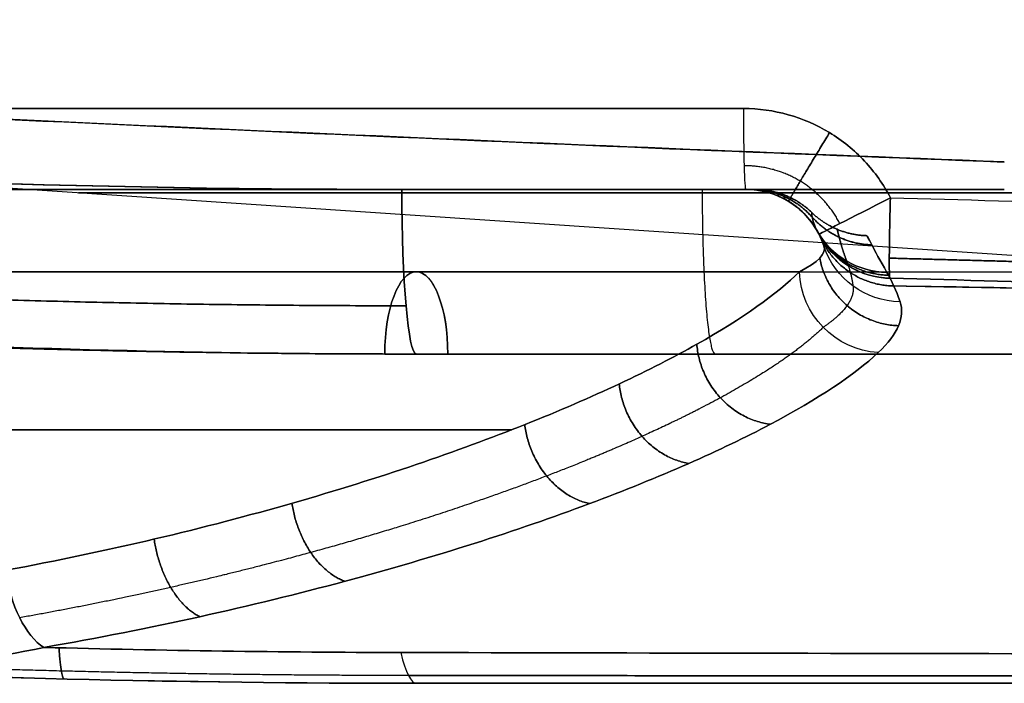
# Model space of a CAD drawing. Header units: millimetres. Extents: x -66 to 114, y 79 to 395.
# Tile 5 of 239: x -20 to -14, y 79 to 83. Entities that reach past the tile are written whole.
import ezdxf

# ---------------------------------------------------------------- set-up
doc = ezdxf.new("R2010")
doc.units = ezdxf.units.MM
doc.layers.add('Layer 01', color=18, linetype='Continuous', true_color=0x000000)

# ---------------------------------------------------------------- blocks, each defined once
blk = doc.blocks.new('Block 01')
at = {"layer": 'Layer 01'}
for p, q in [((-6.5353, 81.076), (-35.2979, 83.0041)), ((-27.4515, 81.9733, 27.8079), (-15.5728, 81.9733, 27.8079)), ((-27.4515, 81.9733, -27.9079), (-15.5728, 81.9733, -27.9079)), ((-17.55, 81.4733, 7.1987), (-11.5381, 81.4733, 4.7085)), ((-17.55, 81.4733, -7.2987), (-11.5022, 81.4733, -4.7937)), ((-17.55, 80.9733, -0.05), (-6.5497, 80.9733, -0.05)), ((-17.55, 80.9733, -11.2726), (-4.6668, 80.9733, -11.2726)), ((-17.55, 80.9733, 11.1726), (-4.6668, 80.9733, 11.1726)), ((-17.55, 78.9733, -0.05), (17.45, 78.9733, -0.05))]:
    blk.add_line(p, q, dxfattribs=at)
for centre, radius, start, end in [((-17.55, 164.8483, -0.05), 83.875, 258.102245, 270), ((-15.55, 81.4733, 29.9512), 0.5, 29.54588, 90), ((-15.55, 81.4733, 28.4663), 0.5, 18.2067, 90), ((-15.55, 81.4733, -28.5663), 0.5, 18.2067, 90), ((-15.55, 81.4733, -30.0512), 0.5, 29.54588, 90), ((-15.55, 81.4733, -38.7492), 0.5, 29.54588, 90), ((-15.55, 81.4733, 29.2087), 0.5, 24.16247, 90), ((-15.55, 81.4733, -29.3087), 0.5, 24.16248, 90), ((-15.55, 81.4733, 38.8134), 0.5, 28.40573, 90), ((-15.55, 81.4733, -38.9134), 0.5, 28.40573, 90), ((-17.55, 164.8483, -0.05), 85.875, 255.372911, 270), ((-17.55, 164.8483, -12.0582), 83.875, 263.025107, 270), ((-17.55, 164.8483, 11.9582), 83.875, 263.025107, 270)]:
    blk.add_arc(centre, radius, start, end, dxfattribs=at)
at = {"layer": 'Layer 01', "extrusion": (-6.46802e-15, -1, 1.08469e-13)}
blk.add_arc((-12.05, -84.8, -82.4646), 124.3135, 91.619871, 95.205124, dxfattribs=at)
at = {"layer": 'Layer 01', "extrusion": (2.65319e-13, -1, 4.48012e-12)}
blk.add_arc((-12.05, 84.7, -82.4646), 124.3135, 264.794876, 268.380129, dxfattribs=at)
at = {"layer": 'Layer 01', "extrusion": (0.9996, -5.29661e-17, 0.028268)}
blk.add_arc((82.4733, 39.3881, -14.4423), 0.5, 91, 180, dxfattribs=at)
at = {"layer": 'Layer 01', "extrusion": (-0.9996, 7.06215e-18, 0.028268)}
blk.add_arc((-82.4733, -39.488, 14.4395), 0.5, 271, 360, dxfattribs=at)
at = {"layer": 'Layer 01', "extrusion": (-6.17273e-19, -1, 5.48109e-19)}
blk.add_arc((-25.05, 28.4663, -81.9733), 9.5, 276.79297, 0, dxfattribs=at)
at = {"layer": 'Layer 01', "extrusion": (-1.27233e-15, -1, 1.88314e-15)}
blk.add_arc((-25.05, -28.5663, -81.9733), 9.5, 360, 83.20703, dxfattribs=at)
at = {"layer": 'Layer 01', "extrusion": (2.38874e-15, 1, -7.08795e-14)}
blk.add_arc((12.05, -84.8, 81.9733), 123.8135, 84.794876, 88.380129, dxfattribs=at)
at = {"layer": 'Layer 01', "extrusion": (-5.92466e-15, 1, -6.85373e-14)}
blk.add_arc((12.05, 84.7, 81.9733), 123.8135, 271.619871, 275.205124, dxfattribs=at)
at = {"layer": 'Layer 01', "extrusion": (0, 1, 0)}
for centre, radius, start, end in [((12.05, 84.7, 81.9733), 123.8135, 271.619871, 275.205124), ((0, 0, 81.9519), 19.6003, 270, 90), ((25.05, 28.4663, 80.5138), 10, 216.09521, 263.20703), ((25.05, -28.5663, 80.5138), 10, 96.79297, 143.90466)]:
    blk.add_arc(centre, radius, start, end, dxfattribs=at)
at = {"layer": 'Layer 01', "extrusion": (0.996101, 0, -0.088224)}
blk.add_arc((81.9733, -17.7614, -16.0456), 1, 180, 270, dxfattribs=at)
at = {"layer": 'Layer 01', "extrusion": (6.91937e-14, -1, 8.72548e-13)}
blk.add_arc((-0.05, 181.3091, -81.9733), 199.3591, 264.938565, 265.993218, dxfattribs=at)
at = {"layer": 'Layer 01', "extrusion": (0.996101, 3.60822e-16, 0.088224)}
blk.add_arc((81.9733, 17.6618, -16.0544), 1, 90, 180, dxfattribs=at)
at = {"layer": 'Layer 01', "extrusion": (6.43451e-14, -1, -8.11406e-13)}
blk.add_arc((-0.05, -181.4091, -81.9733), 199.3591, 94.006782, 95.061435, dxfattribs=at)
at = {"layer": 'Layer 01', "extrusion": (-1.73042e-16, -2.96993e-16, -1)}
blk.add_arc((15.55, 81.4733, -38.6492), 0.5, 90, 150.45412, dxfattribs=at)
at = {"layer": 'Layer 01', "extrusion": (0.457777, -0.889048, -0.005866)}
blk.add_arc((24.4723, 38.5093, -79.7807), 0.5, 91.53206, 180, dxfattribs=at)
at = {"layer": 'Layer 01', "extrusion": (0.457777, -0.889048, 0.005866)}
blk.add_arc((24.4723, -38.6093, -79.7813), 0.5, 180, 268.46794, dxfattribs=at)
at = {"layer": 'Layer 01', "extrusion": (-0.999392, 0.028127, -0.02059)}
blk.add_arc((-81.4862, 39.3175, 16.154), 0.5, 353.70464, 88.9664, dxfattribs=at)
at = {"layer": 'Layer 01', "extrusion": (-0.999392, 0.028127, 0.02059)}
blk.add_arc((-81.4862, -39.4175, 16.1519), 0.5, 271.0336, 6.29536, dxfattribs=at)
at = {"layer": 'Layer 01', "extrusion": (0.058561, -0.103313, -0.992923)}
blk.add_arc((27.6483, -74.4339, -39.0671), 0.5, 120.84926, 180, dxfattribs=at)
at = {"layer": 'Layer 01', "extrusion": (-0.058561, 0.103313, -0.992923)}
for centre, end in [((-27.6483, 82.5806, -29.0478), 360), ((-27.6483, 74.4221, 39.1664), 0)]:
    blk.add_arc(centre, 0.5, 300.84926, end, dxfattribs=at)
at = {"layer": 'Layer 01', "extrusion": (-0.058561, 0.103313, 0.992923)}
blk.add_arc((-27.6483, -82.5925, -29.1471), 0.5, 0, 59.15074, dxfattribs=at)
at = {"layer": 'Layer 01', "extrusion": (-0.057128, 0.110948, -0.992183)}
blk.add_arc((-24.4723, 83.7956, -28.7443), 0.5, 298.53707, 360, dxfattribs=at)
at = {"layer": 'Layer 01', "extrusion": (-0.057128, 0.110948, 0.992183)}
blk.add_arc((-24.4723, -83.808, -28.8435), 0.5, 360, 61.46293, dxfattribs=at)
at = {"layer": 'Layer 01', "extrusion": (0.045333, -0.137826, -0.989419)}
blk.add_arc((11.6845, -77.2524, -40.0991), 0.5, 109.49455, 180, dxfattribs=at)
at = {"layer": 'Layer 01', "extrusion": (-0.045333, 0.137826, -0.989419)}
blk.add_arc((-11.6845, 77.2379, 40.198), 0.5, 289.49455, 360, dxfattribs=at)
at = {"layer": 'Layer 01', "extrusion": (0.021086, 0.017452, -0.999625)}
blk.add_arc((72.4644, 41.9973, -37.8412), 0.5, 221.21517, 269.79561, dxfattribs=at)
at = {"layer": 'Layer 01', "extrusion": (-0.021086, -0.017452, -0.999625)}
blk.add_arc((-72.4644, -42, 37.9412), 0.5, 41.21517, 89.79561, dxfattribs=at)
at = {"layer": 'Layer 01', "extrusion": (-5.25522e-17, -1, 5.62786e-17)}
blk.add_arc((-25.05, 28.4663, -81.4733), 10, 276.79297, 349.28494, dxfattribs=at)
at = {"layer": 'Layer 01', "extrusion": (-2.86512e-15, -1, -1.30746e-15)}
blk.add_arc((-25.05, -28.5663, -81.4733), 10, 10.71506, 83.20703, dxfattribs=at)
at = {"layer": 'Layer 01', "extrusion": (-0.92388, -8.62754e-17, 0.382683)}
blk.add_arc((-80.9733, -0.0653, 18.9689), 0.5, 90, 269.97499, dxfattribs=at)
at = {"layer": 'Layer 01', "extrusion": (-0.92388, -4.33356e-16, -0.382683)}
blk.add_arc((-80.9733, -0.0271, 19.0072), 0.5, 90, 270, dxfattribs=at)
at = {"layer": 'Layer 01', "extrusion": (-0.183061, -0.174846, -0.967428)}
blk.add_arc((-69.0932, -37.4212, -37.1987), 0.5, 46.13951, 132.73833, dxfattribs=at)
at = {"layer": 'Layer 01', "extrusion": (0.183061, 0.174846, -0.967428)}
blk.add_arc((69.0932, 37.3959, 37.2954), 0.5, 226.13951, 312.73833, dxfattribs=at)
at = {"layer": 'Layer 01', "extrusion": (-6.46563e-14, 1, -8.1533e-13)}
blk.add_arc((0.05, 181.3091, 80.9733), 198.3591, 274.006782, 275.061435, dxfattribs=at)
at = {"layer": 'Layer 01', "extrusion": (-6.87372e-14, 1, 8.66792e-13)}
blk.add_arc((0.05, -181.4091, 80.9733), 198.3591, 84.938565, 85.993218, dxfattribs=at)
at = {"layer": 'Layer 01', "extrusion": (-0.855636, -0.151506, -0.494907)}
blk.add_arc((-81.8905, 19.6094, -4.7234), 0.5, 23.64117, 95.00818, dxfattribs=at)
at = {"layer": 'Layer 01', "extrusion": (-0.855636, -0.151506, 0.494907)}
blk.add_arc((-81.8905, -19.6963, -4.7729), 0.5, 264.99182, 336.35883, dxfattribs=at)
at = {"layer": 'Layer 01', "extrusion": (0.995913, -3.22789e-14, 0.090323)}
blk.add_arc((81.9733, 20.1474, -15.7948), 3, 159.66216, 180, dxfattribs=at)
at = {"layer": 'Layer 01', "extrusion": (-0.995913, 3.61375e-14, 0.090323)}
blk.add_arc((-81.9733, -20.247, 15.7858), 3, 339.66216, 0, dxfattribs=at)
at = {"layer": 'Layer 01'}
for points, degree in [([(-30.2014, 82.9215, -15.7567), (-26.0537, 82.2918, -16.3913), (-21.8664, 81.9733, -16.8982), (-17.6382, 81.9733, -17.2726)], 3), ([(-17.6382, 81.9733, 17.1726), (-21.8555, 81.9733, 16.7991), (-26.0322, 82.2902, 16.2939), (-30.1695, 82.9166, 15.6616)], 3), ([(-32.3293, 82.2857, -12.8806), (-27.5096, 81.4229, -10.8834), (-22.6268, 80.9847, -8.8604), (-17.7413, 80.9733, -6.8368)], 3), ([(-17.7413, 80.9735, 6.7368), (-22.6268, 80.9847, 8.7604), (-27.5097, 81.4229, 10.7834), (-32.3293, 82.2857, 12.7806)], 3), ([(-17.55, 80.9733, -7.8399), (-22.3694, 80.9733, -9.8362), (-27.1873, 81.389, -11.8314), (-31.9457, 82.218, -13.8017)], 3), ([(-31.9457, 82.218, 13.7017), (-27.1873, 81.389, 11.7314), (-22.3694, 80.9733, 9.7362), (-17.55, 80.9733, 7.7399)], 3), ([(-30.5404, 81.9854, -14.7166), (-26.2526, 81.3132, -15.3723), (-21.9229, 80.9733, -15.8938), (-17.55, 80.9733, -16.2765)], 3), ([(-17.55, 80.9733, 16.1765), (-21.9229, 80.9733, 15.7938), (-26.2526, 81.3132, 15.2723), (-30.5404, 81.9854, 14.6166)], 3), ([(-15.55, 81.9733, 28.4663), (-15.55, 81.9733, 29.2087), (-15.55, 81.9733, 29.9512)], 2), ([(-15.55, 81.9733, -30.0512), (-15.55, 81.9733, -29.3087), (-15.55, 81.9733, -28.5663)], 2), ([(-15.55, 81.9733, 38.6492), (-15.55, 81.9733, 38.8066), (-15.55, 81.9733, 38.9641)], 2), ([(-15.55, 81.9733, -38.7492), (-15.55, 81.9733, -38.9066), (-15.55, 81.9733, -39.0641)], 2), ([(-14.6715, 81.9224, 39.4764), (-13.7978, 81.8979, 39.4944), (-12.924, 81.8765, 39.5032), (-12.05, 81.8583, 39.5029)], 3), ([(-14.6715, 81.9224, -39.5764), (-13.7978, 81.8979, -39.5944), (-12.924, 81.8765, -39.6032), (-12.05, 81.8583, -39.6029)], 3), ([(-15.1055, 81.7022, 38.9765), (-15.1086, 81.7083, 38.8674), (-15.1118, 81.7142, 38.7583), (-15.115, 81.7199, 38.6492)], 3), ([(-15.115, 81.7199, -38.7492), (-15.1118, 81.7142, -38.8583), (-15.1086, 81.7083, -38.9674), (-15.1055, 81.7022, -39.0765)], 3), ([(-15.075, 81.6296, 28.4663), (-15.0601, 81.584, 27.8424), (-15.1085, 81.5314, 27.2192), (-15.2244, 81.4733, 26.607)], 3), ([(-15.2244, 81.4733, -26.707), (-15.1085, 81.5314, -27.3191), (-15.0601, 81.584, -27.9425), (-15.075, 81.6296, -28.5663)], 3), ([(-14.6129, 81.2906, 28.5347), (-14.6355, 81.3587, 29.023), (-14.6636, 81.4182, 29.5121), (-14.6929, 81.4692, 30.0021)], 3), ([(-14.6929, 81.4692, 38.5982), (-14.6865, 81.458, 38.7061), (-14.6801, 81.4464, 38.8139), (-14.6738, 81.4343, 38.9217)], 3), ([(-14.6929, 81.4692, -30.1021), (-14.6636, 81.4182, -29.6121), (-14.6355, 81.3587, -29.123), (-14.6129, 81.2906, -28.6347)], 3), ([(-14.6738, 81.4343, -39.0217), (-14.6801, 81.4464, -38.9139), (-14.6865, 81.458, -38.8061), (-14.6929, 81.4692, -38.6982)], 3), ([(-14.6738, 81.4343, 38.9217), (-13.8028, 81.4098, 38.9394), (-12.9317, 81.3885, 38.9481), (-12.0604, 81.3702, 38.9478)], 3), ([(-12.0604, 81.3702, -39.0478), (-12.9317, 81.3885, -39.0481), (-13.8028, 81.4098, -39.0394), (-14.6738, 81.4343, -39.0217)], 3), ([(-14.746, 80.9819, 26.6053), (-14.6241, 81.0968, 27.2412), (-14.5827, 81.2001, 27.8844), (-14.6129, 81.2906, 28.5347)], 3), ([(-14.6129, 81.2906, -28.6347), (-14.5827, 81.2001, -27.9844), (-14.6241, 81.0968, -27.3412), (-14.746, 80.9819, -26.7053)], 3), ([(-17.55, 80.9733, 6.6575), (-17.6138, 80.9733, 6.684), (-17.6776, 80.9734, 6.7104), (-17.7413, 80.9735, 6.7368)], 3), ([(-17.55, 80.9733, 7.7399), (-17.55, 80.9733, 11.9582), (-17.55, 80.9733, 16.1765)], 2), ([(-17.55, 80.9733, -6.7575), (-17.55, 80.9733, -0.05), (-17.55, 80.9733, 6.6575)], 2), ([(-17.55, 80.9733, -7.8399), (-17.55, 80.9733, -12.0582), (-17.55, 80.9733, -16.2765)], 2), ([(-6.2285, 80.9733, 1.968), (-11.8893, 80.9733, 4.3128), (-17.55, 80.9733, 6.6575)], 2), ([(-17.55, 80.9733, -6.7575), (-11.8893, 80.9733, -4.4128), (-6.2285, 80.9733, -2.068)], 2), ([(-17.3587, 80.9733, 7.6607), (-11.6022, 80.9733, 5.2763), (-5.8458, 80.9733, 2.8919)], 2), ([(-5.8458, 80.9733, -2.9919), (-11.6022, 80.9733, -5.3763), (-17.3587, 80.9733, -7.7607)], 2), ([(-17.6442, 79.1604, 19.6769), (-18.3653, 79.1619, 19.6156), (-19.0875, 79.1722, 19.5739), (-19.8106, 79.1914, 19.5514)], 3), ([(-19.8106, 79.1914, -19.6514), (-19.0875, 79.1722, -19.6739), (-18.3653, 79.1619, -19.7156), (-17.6442, 79.1604, -19.7769)], 3), ([(-21.7912, 79.0781, 18.4929), (-20.3758, 79.0081, 18.4669), (-18.962, 78.9733, 18.5149), (-17.55, 78.9733, 18.6384)], 3), ([(-17.55, 78.9733, -18.7384), (-18.962, 78.9733, -18.6149), (-20.3758, 79.0081, -18.5669), (-21.7912, 79.0781, -18.5929)], 3), ([(-17.55, 78.9733, 18.6384), (-17.55, 78.9733, -0.05), (-17.55, 78.9733, -18.7384)], 2)]:
    blk.add_open_spline(points, degree=degree, dxfattribs=at)
for points, knots in [([(-30.2014, 82.9215, -15.7567), (-27.5111, 82.7743, -16.1684), (-24.8143, 82.6325, -16.5246), (-19.4075, 82.3685, -17.1266), (-16.6974, 82.2462, -17.3724), (-13.9801, 82.1427, -17.5627)], [-16.346001, -16.346001, -16.346001, -16.346001, -8.173001, -8.173001, 0, 0, 0, 0]), ([(-13.9801, 82.1375, 17.4627), (-16.692, 82.2411, 17.2728), (-19.3967, 82.3636, 17.0276), (-24.793, 82.6277, 16.4272), (-27.4844, 82.7695, 16.072), (-30.1695, 82.9166, 15.6616)], [-16.313734, -16.313734, -16.313734, -16.313734, -8.156867, -8.156867, 0, 0, 0, 0]), ([(-14.6715, 81.9224, 39.4764), (-14.7139, 82.0044, 39.4769), (-14.7665, 82.0788, 39.4771), (-14.8915, 82.2126, 39.4766), (-14.9635, 82.271, 39.476), (-15.1971, 82.413, 39.4728), (-15.3795, 82.4646, 39.469), (-15.5641, 82.4646, 39.4638)], [0, 0, 0, 0, 0.276741, 0.276741, 0.553482, 0.553482, 1.106965, 1.106965, 1.106965, 1.106965]), ([(-15.5641, 82.4646, -39.5638), (-15.3795, 82.4646, -39.569), (-15.1971, 82.413, -39.5728), (-14.9635, 82.271, -39.576), (-14.8915, 82.2126, -39.5766), (-14.7665, 82.0788, -39.5771), (-14.7139, 82.0044, -39.5769), (-14.6715, 81.9224, -39.5764)], [0, 0, 0, 0, 0.553482, 0.553482, 0.830224, 0.830224, 1.106965, 1.106965, 1.106965, 1.106965]), ([(-15.55, 81.9733, 38.9641), (-15.458, 81.9733, 38.9693), (-15.3671, 81.9475, 38.9731), (-15.2119, 81.8528, 38.9772), (-15.1476, 81.7841, 38.9776), (-15.1055, 81.7022, 38.9765)], [0, 0, 0, 0, 0.2773694, 0.2773694, 0.5547389, 0.5547389, 0.5547389, 0.5547389]), ([(-15.1055, 81.7022, -39.0765), (-15.1476, 81.7841, -39.0776), (-15.2119, 81.8528, -39.0772), (-15.3671, 81.9475, -39.0731), (-15.458, 81.9733, -39.0693), (-15.55, 81.9733, -39.0641)], [0, 0, 0, 0, 0.2773694, 0.2773694, 0.5547389, 0.5547389, 0.5547389, 0.5547389]), ([(-15.115, 81.7199, 38.6492), (-15.1362, 81.7572, 37.925), (-15.1427, 81.7855, 37.2004), (-15.1491, 81.8232, 35.7509), (-15.1488, 81.8326, 35.0258), (-15.1488, 81.8326, 33.5752), (-15.1491, 81.8232, 32.85), (-15.1427, 81.7855, 31.4001), (-15.1362, 81.7572, 30.6753), (-15.115, 81.7199, 29.9512)], [0, 0, 0, 0, 2.175708, 2.175708, 4.351416, 4.351416, 6.527124, 6.527124, 8.702832, 8.702832, 8.702832, 8.702832]), ([(-15.115, 81.7199, -30.0512), (-15.1362, 81.7572, -30.7754), (-15.1427, 81.7855, -31.4999), (-15.1491, 81.8232, -32.9495), (-15.1488, 81.8326, -33.6745), (-15.1488, 81.8326, -35.1251), (-15.1491, 81.8232, -35.8503), (-15.1427, 81.7855, -37.3002), (-15.1362, 81.7572, -38.0251), (-15.115, 81.7199, -38.7492)], [0, 0, 0, 0, 2.175708, 2.175708, 4.351416, 4.351416, 6.527124, 6.527124, 8.702832, 8.702832, 8.702832, 8.702832]), ([(-15.115, 81.7199, 29.9512), (-15.1102, 81.7114, 29.7887), (-15.1055, 81.7025, 29.6263), (-15.1009, 81.6931, 29.4639), (-15.0915, 81.6739, 29.1313), (-15.0826, 81.6527, 28.7987), (-15.075, 81.6296, 28.4663)], [-1.488214, -1.488214, -1.488214, -1.488214, -1.000036, -1.000036, -1.000036, 0, 0, 0, 0]), ([(-15.075, 81.6296, -28.5663), (-15.0788, 81.6409, -28.7286), (-15.0828, 81.6517, -28.8909), (-15.087, 81.6621, -29.0532), (-15.0956, 81.6833, -29.3858), (-15.1052, 81.7026, -29.7184), (-15.115, 81.7199, -30.0512)], [-1.488213, -1.488213, -1.488213, -1.488213, -1.000031, -1.000031, -1.000031, 0, 0, 0, 0]), ([(-14.6929, 81.4692, 30.0021), (-14.7355, 81.5435, 30.7155), (-14.7644, 81.5991, 31.4304), (-14.804, 81.6734, 32.8629), (-14.8141, 81.6921, 33.5811), (-14.8141, 81.6921, 35.0174), (-14.8041, 81.6735, 35.735), (-14.7645, 81.5992, 37.1692), (-14.7355, 81.5435, 37.8848), (-14.6929, 81.4692, 38.5982)], [0, 0, 0, 0, 2.154336, 2.154336, 4.308673, 4.308673, 6.463009, 6.463009, 8.617345, 8.617345, 8.617345, 8.617345]), ([(-14.6929, 81.4692, -38.6982), (-14.7355, 81.5434, -37.9851), (-14.7644, 81.5991, -37.2696), (-14.8041, 81.6735, -35.8359), (-14.8141, 81.6921, -35.1185), (-14.8141, 81.6921, -33.6826), (-14.8041, 81.6735, -32.9645), (-14.7644, 81.5991, -31.5306), (-14.7355, 81.5434, -30.8153), (-14.6929, 81.4692, -30.1021)], [0, 0, 0, 0, 2.154336, 2.154336, 4.308673, 4.308673, 6.463009, 6.463009, 8.617345, 8.617345, 8.617345, 8.617345]), ([(-15.2244, 81.4733, 26.607), (-15.3594, 81.3379, 25.8934), (-15.5681, 81.1899, 25.2104), (-15.9856, 80.9549, 24.2279), (-16.1424, 80.8744, 23.9075), (-16.4919, 80.7104, 23.2809), (-16.684, 80.6273, 22.9766), (-17.3014, 80.3813, 22.105), (-17.7709, 80.2198, 21.572), (-18.5658, 79.9922, 20.845), (-18.8467, 79.9187, 20.6145), (-19.4282, 79.7818, 20.1883), (-19.73, 79.7179, 19.9911), (-20.0431, 79.6597, 19.81)], [0, 0, 0, 0, 2.198708, 2.198708, 3.298062, 3.298062, 4.397415, 4.397415, 6.596123, 6.596123, 7.695477, 7.695477, 8.794831, 8.794831, 8.794831, 8.794831]), ([(-20.0431, 79.6597, -19.91), (-19.73, 79.7179, -20.0911), (-19.4282, 79.7818, -20.2883), (-18.8467, 79.9187, -20.7145), (-18.5658, 79.9922, -20.945), (-17.7709, 80.2198, -21.672), (-17.3014, 80.3813, -22.205), (-16.684, 80.6273, -23.0766), (-16.4919, 80.7104, -23.3809), (-16.1424, 80.8744, -24.0075), (-15.9856, 80.9549, -24.3279), (-15.5681, 81.1899, -25.3104), (-15.3594, 81.3379, -25.9934), (-15.2244, 81.4733, -26.707)], [0, 0, 0, 0, 1.099354, 1.099354, 2.198708, 2.198708, 4.397415, 4.397415, 5.496769, 5.496769, 6.596123, 6.596123, 8.794831, 8.794831, 8.794831, 8.794831]), ([(-19.8106, 79.1914, 19.5514), (-19.4839, 79.2484, 19.738), (-19.1685, 79.3109, 19.9413), (-18.5599, 79.4452, 20.3813), (-18.2653, 79.5175, 20.6195), (-17.4307, 79.7415, 21.3718), (-16.9368, 79.9008, 21.9239), (-16.2864, 80.1438, 22.8284), (-16.0839, 80.226, 23.1443), (-15.7151, 80.3883, 23.7956), (-15.5497, 80.468, 24.1288), (-15.1089, 80.7008, 25.1509), (-14.8885, 80.8476, 25.8619), (-14.746, 80.9819, 26.6053)], [0, 0, 0, 0, 1.143547, 1.143547, 2.287094, 2.287094, 4.574188, 4.574188, 5.717735, 5.717735, 6.861282, 6.861282, 9.148376, 9.148376, 9.148376, 9.148376]), ([(-14.746, 80.9819, -26.7053), (-14.8885, 80.8476, -25.9619), (-15.1089, 80.7008, -25.2509), (-15.5497, 80.468, -24.2288), (-15.7151, 80.3883, -23.8956), (-16.0839, 80.226, -23.2443), (-16.2864, 80.1438, -22.9284), (-16.9368, 79.9008, -22.0239), (-17.4307, 79.7415, -21.4718), (-18.2653, 79.5175, -20.7195), (-18.5599, 79.4452, -20.4813), (-19.1685, 79.3109, -20.0413), (-19.4839, 79.2484, -19.838), (-19.8106, 79.1914, -19.6514)], [0, 0, 0, 0, 2.287094, 2.287094, 3.430641, 3.430641, 4.574188, 4.574188, 6.861282, 6.861282, 8.004829, 8.004829, 9.148376, 9.148376, 9.148376, 9.148376]), ([(-21.7912, 79.0781, 18.4929), (-21.4392, 79.0607, 18.6322), (-21.0983, 79.0565, 18.7909), (-20.4381, 79.0883, 19.1443), (-20.1188, 79.1242, 19.3392), (-19.8106, 79.1914, 19.5514)], [0, 0, 0, 0, 1.130243, 1.130243, 2.260487, 2.260487, 2.260487, 2.260487]), ([(-19.8106, 79.1914, -19.6514), (-20.117, 79.1246, -19.4404), (-20.439, 79.0882, -19.2438), (-21.1002, 79.0564, -18.8899), (-21.4407, 79.0608, -18.7317), (-21.7912, 79.0781, -18.5929)], [0, 0, 0, 0, 1.130238, 1.130238, 2.260476, 2.260476, 2.260476, 2.260476]), ([(17.5442, 79.1604, 19.6769), (14.6166, 79.1542, 19.9256), (11.683, 79.1496, 20.1122), (5.817, 79.1436, 20.3606), (-0.0493, 79.1407, 20.4847), (-5.916, 79.1436, 20.3607), (-11.7831, 79.1496, 20.1122), (-14.7166, 79.1542, 19.9256), (-17.6442, 79.1604, 19.6769)], [-35.234475, -35.234475, -35.234475, -35.234475, -26.425856, -26.425856, -17.617237, -8.808619, -8.808619, 0, 0, 0, 0]), ([(-17.6442, 79.1604, -19.7769), (-14.7165, 79.1542, -20.0256), (-11.7828, 79.1496, -20.2122), (-5.9166, 79.1436, -20.4607), (-2.9834, 79.1422, -20.5227), (-0.05, 79.1422, -20.5227)], [-17.616581, -17.616581, -17.616581, -17.616581, -8.808291, -8.808291, 0, 0, 0, 0])]:
    blk.add_open_spline(points, degree=3, knots=knots, dxfattribs=at)
at = {"layer": 'Layer 01', "extrusion": (0.853433, -0.521076, 0.011441)}
blk.add_rational_spline([(-15.0409, 82.3181, 39.4749), (-15.2942, 81.903, 39.4616), (-15.2894, 81.9001, 38.9751)], [0.999999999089, 0.716739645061, 1.00000000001], degree=2, dxfattribs=at)
at = {"layer": 'Layer 01', "extrusion": (0.853433, -0.521076, -0.011441)}
blk.add_rational_spline([(-15.2894, 81.9001, -39.0751), (-15.2942, 81.903, -39.5616), (-15.0409, 82.3181, -39.5749)], [1.00000000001, 0.716739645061, 0.999999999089], degree=2, dxfattribs=at)
at = {"layer": 'Layer 01'}
for points, weights in [([(-30.6006, 82.2829, -15.4073), (-26.3054, 81.6079, -16.0704), (-21.9813, 81.2679, -16.5956), (-17.6124, 81.2662, -16.9809)], [0.857715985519, 0.855772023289, 0.85436634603, 0.853553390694]), ([(-17.6124, 81.2662, 16.8809), (-21.9813, 81.2679, 16.4956), (-26.3054, 81.6079, 15.9704), (-30.6006, 82.2829, 15.3073)], [0.853553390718, 0.854366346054, 0.855772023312, 0.857715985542]), ([(-14.9375, 81.5388, 29.9805), (-14.9209, 81.4948, 29.4845), (-14.9067, 81.4438, 28.9921), (-14.8987, 81.387, 28.5081)], [0.934853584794, 0.927493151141, 0.918731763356, 0.908307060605]), ([(-14.927, 81.509, 38.9447), (-14.9304, 81.5193, 38.8367), (-14.9339, 81.5292, 38.7284), (-14.9375, 81.5388, 38.6199)], [0.929785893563, 0.931545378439, 0.933233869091, 0.934853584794]), ([(-14.9375, 81.5388, -30.0805), (-14.9209, 81.4948, -29.5845), (-14.9067, 81.4438, -29.0921), (-14.8987, 81.387, -28.6081)], [0.934853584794, 0.927493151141, 0.918731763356, 0.908307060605]), ([(-14.927, 81.509, -39.0447), (-14.9304, 81.5193, -38.9367), (-14.9339, 81.5292, -38.8284), (-14.9375, 81.5388, -38.7199)], [0.929785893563, 0.931545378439, 0.933233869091, 0.934853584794]), ([(-12.0578, 81.4916, 39.3332), (-12.9314, 81.5099, 39.3335), (-13.8048, 81.5314, 39.3246), (-14.6783, 81.556, 39.3067)], [0.836700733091, 0.836735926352, 0.836819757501, 0.836952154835]), ([(-14.6783, 81.556, -39.4067), (-13.8048, 81.5314, -39.4246), (-12.9314, 81.5099, -39.4335), (-12.0578, 81.4916, -39.4332)], [0.836952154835, 0.836819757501, 0.836735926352, 0.836700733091]), ([(-14.8987, 81.387, 28.5081), (-14.8869, 81.3107, 27.8659), (-14.9479, 81.2253, 27.2398), (-15.0795, 81.1357, 26.6406)], [0.908307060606, 0.895662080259, 0.881115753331, 0.863889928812]), ([(-14.8987, 81.387, -28.6081), (-14.8869, 81.3107, -27.9659), (-14.9479, 81.2253, -27.3398), (-15.0795, 81.1357, -26.7406)], [0.908307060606, 0.895662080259, 0.881115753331, 0.863889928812]), ([(-17.5978, 79.0205, -19.266), (-18.6259, 79.0213, -19.1774), (-19.651, 79.0404, -19.129), (-20.6732, 79.0776, -19.1191)], [0.992145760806, 0.992103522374, 0.992087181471, 0.992096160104]), ([(-17.5978, 79.0205, 19.166), (-18.6259, 79.0213, 19.0774), (-19.651, 79.0404, 19.029), (-20.6731, 79.0776, 19.0191)], [0.992145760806, 0.992103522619, 0.99208718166, 0.992096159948])]:
    blk.add_rational_spline(points, weights, degree=3, dxfattribs=at)
at = {"layer": 'Layer 01', "extrusion": (0.382683, 5.54888e-13, -0.92388)}
blk.add_open_spline([(-31.9521, 82.2526, -13.8055), (-29.5477, 81.8278, -12.8096), (-27.1205, 81.508, -11.8042), (-22.2474, 81.0808, -9.7857), (-19.8017, 80.9734, -8.7726), (-17.3599, 80.9733, -7.7612)], degree=3, knots=[0, 0, 0, 0, 8.015467, 8.015467, 16.029627, 16.029627, 16.029627, 16.029627], dxfattribs=at)
at = {"layer": 'Layer 01', "extrusion": (-0.382683, -6.03906e-12, -0.92388)}
blk.add_open_spline([(-31.9521, 82.2526, 13.7055), (-29.5477, 81.8278, 12.7096), (-27.1205, 81.508, 11.7042), (-22.247, 81.0808, 9.6855), (-19.8009, 80.9733, 8.6723), (-17.3587, 80.9733, 7.6607)], degree=3, knots=[0, 0, 0, 0, 8.015467, 8.015467, 16.030935, 16.030935, 16.030935, 16.030935], dxfattribs=at)
at = {"layer": 'Layer 01'}
for points, weights, knots in [([(-14.9784, 81.7654, 39.3255), (-15.0327, 81.871, 39.3262), (-15.1174, 81.9617, 39.3258), (-15.3206, 82.0846, 39.3221), (-15.4404, 82.1177, 39.3188), (-15.5599, 82.1168, 39.3145)], [0.85824859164, 0.858542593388, 0.858618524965, 0.858121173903, 0.857539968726, 0.856625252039], [0, 0, 0, 0, 0.555995, 0.555995, 1.111991, 1.111991, 1.111991, 1.111991]), ([(-14.9784, 81.7654, -39.4255), (-15.0327, 81.871, -39.4262), (-15.1174, 81.9617, -39.4258), (-15.3206, 82.0846, -39.4221), (-15.4404, 82.1177, -39.4188), (-15.5599, 82.1168, -39.4145)], [0.85824859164, 0.858542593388, 0.858618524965, 0.858121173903, 0.857539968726, 0.856625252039], [0, 0, 0, 0, 0.555995, 0.555995, 1.111991, 1.111991, 1.111991, 1.111991]), ([(-15.2949, 81.9034, 29.9512), (-15.3152, 81.9154, 30.6529), (-15.3172, 81.9239, 31.388), (-15.3147, 81.9349, 32.8388), (-15.3108, 81.9375, 33.5734), (-15.3108, 81.9375, 35.0264), (-15.3147, 81.9349, 35.7611), (-15.3172, 81.9239, 37.212), (-15.3152, 81.9154, 37.9473), (-15.2949, 81.9034, 38.6492)], [0.867025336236, 0.89078613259, 0.906709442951, 0.927612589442, 0.932552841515, 0.932555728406, 0.927617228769, 0.906714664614, 0.890790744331, 0.867025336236], [0, 0, 0, 0, 2.176285, 2.176285, 4.35257, 4.35257, 6.528854, 6.528854, 8.705139, 8.705139, 8.705139, 8.705139]), ([(-15.2949, 81.9034, -30.0512), (-15.3152, 81.9154, -30.7529), (-15.3172, 81.9239, -31.488), (-15.3147, 81.9349, -32.9388), (-15.3108, 81.9375, -33.6734), (-15.3108, 81.9375, -35.1264), (-15.3147, 81.9349, -35.8611), (-15.3172, 81.9239, -37.312), (-15.3152, 81.9154, -38.0473), (-15.2949, 81.9034, -38.7492)], [0.867025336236, 0.89078613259, 0.906709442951, 0.927612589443, 0.932552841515, 0.932555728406, 0.927617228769, 0.906714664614, 0.890790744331, 0.867025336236], [0, 0, 0, 0, 2.176285, 2.176285, 4.35257, 4.35257, 6.528854, 6.528854, 8.705139, 8.705139, 8.705139, 8.705139]), ([(-14.9375, 81.5388, 38.6199), (-14.9611, 81.6018, 37.9082), (-14.9742, 81.6505, 37.184), (-14.9911, 81.7147, 35.7434), (-14.9947, 81.7309, 35.0197), (-14.9947, 81.7309, 33.5787), (-14.991, 81.7146, 32.8545), (-14.9742, 81.6504, 31.4156), (-14.9611, 81.6019, 30.6923), (-14.9375, 81.5388, 29.9805)], [0.934853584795, 0.945736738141, 0.95338732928, 0.963466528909, 0.965891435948, 0.965887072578, 0.96345336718, 0.953378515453, 0.945737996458, 0.934853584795], [0, 0, 0, 0, 2.175709, 2.175709, 4.351417, 4.351417, 6.527126, 6.527126, 8.702834, 8.702834, 8.702834, 8.702834]), ([(-14.9375, 81.5388, -38.7199), (-14.9611, 81.6018, -38.0082), (-14.9742, 81.6505, -37.284), (-14.9911, 81.7147, -35.8434), (-14.9947, 81.7309, -35.1197), (-14.9947, 81.7309, -33.6787), (-14.991, 81.7146, -32.9545), (-14.9742, 81.6504, -31.5156), (-14.9611, 81.6019, -30.7923), (-14.9375, 81.5388, -30.0805)], [0.934853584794, 0.945736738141, 0.95338732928, 0.963466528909, 0.965891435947, 0.965887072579, 0.963453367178, 0.953378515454, 0.945737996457, 0.934853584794], [0, 0, 0, 0, 2.175709, 2.175709, 4.351417, 4.351417, 6.527126, 6.527126, 8.702834, 8.702834, 8.702834, 8.702834]), ([(-15.0795, 81.1357, 26.6406), (-15.2137, 81.0044, 25.9231), (-15.4223, 80.8606, 25.2331), (-15.8438, 80.6315, 24.2366), (-16.0019, 80.5532, 23.912), (-16.3552, 80.3936, 23.2766), (-16.5495, 80.3127, 22.9679), (-17.1736, 80.0737, 22.0849), (-17.6498, 79.9163, 21.5425), (-18.4596, 79.6942, 20.8013), (-18.7455, 79.6225, 20.5667), (-19.3354, 79.4896, 20.1341), (-19.641, 79.4278, 19.9343), (-19.9579, 79.3714, 19.7508)], [0.863889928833, 0.866673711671, 0.86993835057, 0.875289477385, 0.877149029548, 0.880975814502, 0.88293186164, 0.888755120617, 0.892616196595, 0.898087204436, 0.899859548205, 0.903164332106, 0.904708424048, 0.906125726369], [0, 0, 0, 0, 2.287091, 2.287091, 3.430636, 3.430636, 4.574182, 4.574182, 6.861273, 6.861273, 8.004818, 8.004818, 9.148364, 9.148364, 9.148364, 9.148364]), ([(-15.0795, 81.1357, -26.7406), (-15.2137, 81.0044, -26.0231), (-15.4223, 80.8606, -25.3331), (-15.8438, 80.6315, -24.3366), (-16.0019, 80.5532, -24.012), (-16.3552, 80.3936, -23.3766), (-16.5495, 80.3127, -23.0679), (-17.1736, 80.0737, -22.1849), (-17.6498, 79.9163, -21.6425), (-18.4596, 79.6942, -20.9013), (-18.7455, 79.6225, -20.6667), (-19.3354, 79.4896, -20.2341), (-19.641, 79.4278, -20.0343), (-19.9579, 79.3714, -19.8508)], [0.863889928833, 0.866673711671, 0.869938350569, 0.875289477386, 0.877149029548, 0.880975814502, 0.88293186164, 0.888755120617, 0.892616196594, 0.898087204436, 0.899859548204, 0.903164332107, 0.904708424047, 0.906125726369], [0, 0, 0, 0, 2.287091, 2.287091, 3.430636, 3.430636, 4.574182, 4.574182, 6.861273, 6.861273, 8.004818, 8.004818, 9.148364, 9.148364, 9.148364, 9.148364]), ([(-17.5978, 79.0205, 19.1659), (-11.7501, 79.0173, 19.6787), (-5.8985, 79.0158, 19.9337), (5.7985, 79.0158, 19.9337), (11.6501, 79.0173, 19.6787), (17.4978, 79.0205, 19.1659)], [0.992145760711, 0.992668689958, 0.9929144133, 0.9929144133, 0.992668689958, 0.992145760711], [0, 0, 0, 0, 17.620546, 17.620546, 35.241093, 35.241093, 35.241093, 35.241093]), ([(17.4978, 79.0205, -19.2659), (11.6501, 79.0173, -19.7787), (5.7985, 79.0158, -20.0337), (-5.8985, 79.0158, -20.0337), (-11.7501, 79.0173, -19.7787), (-17.5978, 79.0205, -19.2659)], [0.992145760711, 0.992668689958, 0.9929144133, 0.9929144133, 0.992668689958, 0.992145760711], [0, 0, 0, 0, 17.620546, 17.620546, 35.241093, 35.241093, 35.241093, 35.241093])]:
    blk.add_rational_spline(points, weights, degree=3, knots=knots, dxfattribs=at)
at = {"layer": 'Layer 01', "extrusion": (0.996869, -3.54159e-15, -0.079075)}
blk.add_rational_spline([(-15.8144, 81.9733, -17.4257), (-15.8144, 80.9733, -17.4257), (-15.7353, 80.9733, -16.4289)], [0.999973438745, 0.707087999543, 0.999973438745], degree=2, dxfattribs=at)
at = {"layer": 'Layer 01', "extrusion": (-0.996869, 2.97972e-15, -0.079075)}
blk.add_rational_spline([(-15.8144, 81.9733, 17.3257), (-15.8144, 80.9733, 17.3257), (-15.7353, 80.9733, 16.3289)], [0.999973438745, 0.707087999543, 0.999973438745], degree=2, dxfattribs=at)
at = {"layer": 'Layer 01', "extrusion": (-1.10756e-13, 1, -1.63381e-15)}
blk.add_open_spline([(-15.55, 81.9733, 29.9512), (-15.55, 81.9733, 30.676), (-15.5342, 81.9733, 31.4007), (-15.5073, 81.9733, 32.8502), (-15.4965, 81.9733, 33.575), (-15.4965, 81.9733, 35.0248), (-15.5073, 81.9733, 35.7497), (-15.5342, 81.9733, 37.1994), (-15.55, 81.9733, 37.9242), (-15.55, 81.9733, 38.6492)], degree=3, knots=[0, 0, 0, 0, 2.174751, 2.174751, 4.349503, 4.349503, 6.524254, 6.524254, 8.699005, 8.699005, 8.699005, 8.699005], dxfattribs=at)
at = {"layer": 'Layer 01', "extrusion": (0, 1, 0)}
blk.add_open_spline([(-15.55, 81.9733, -38.7492), (-15.55, 81.9733, -38.0242), (-15.5342, 81.9733, -37.2994), (-15.5073, 81.9733, -35.8499), (-15.4965, 81.9733, -35.125), (-15.4965, 81.9733, -33.6753), (-15.5073, 81.9733, -32.9504), (-15.5342, 81.9733, -31.5009), (-15.55, 81.9733, -30.7761), (-15.55, 81.9733, -30.0512)], degree=3, knots=[0, 0, 0, 0, 2.174751, 2.174751, 4.349503, 4.349503, 6.524254, 6.524254, 8.699005, 8.699005, 8.699005, 8.699005], dxfattribs=at)
at = {"layer": 'Layer 01', "extrusion": (0.018549, 2.03524e-14, 0.999828)}
blk.add_rational_spline([(-15.5207, 81.9733, 32.1255), (-15.2951, 81.9733, 32.1213), (-15.1459, 81.8041, 32.1185)], [1, 0.874905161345, 0.921337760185], degree=2, dxfattribs=at)
at = {"layer": 'Layer 01', "extrusion": (-0.018548, 5.93072e-15, 0.999828)}
blk.add_rational_spline([(-15.5207, 81.9733, 36.4745), (-15.2951, 81.9733, 36.4787), (-15.1459, 81.8042, 36.4815)], [1, 0.874912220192, 0.921342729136], degree=2, dxfattribs=at)
at = {"layer": 'Layer 01', "extrusion": (-0.018549, 2.24485e-14, 0.999828)}
blk.add_rational_spline([(-15.1459, 81.8041, -32.2185), (-15.2951, 81.9733, -32.2213), (-15.5207, 81.9733, -32.2255)], [0.921337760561, 0.874905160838, 1], degree=2, dxfattribs=at)
at = {"layer": 'Layer 01', "extrusion": (0.018548, 1.1228e-13, 0.999828)}
blk.add_rational_spline([(-15.1459, 81.8042, -36.5815), (-15.2951, 81.9733, -36.5787), (-15.5207, 81.9733, -36.5745)], [0.921342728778, 0.874912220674, 1], degree=2, dxfattribs=at)
at = {"layer": 'Layer 01', "extrusion": (3.7426e-06, 1.0686e-13, 1)}
blk.add_rational_spline([(-15.4965, 81.9733, 34.2999), (-15.2942, 81.9733, 34.2999), (-15.1488, 81.8326, 34.2999)], [1, 0.89716630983, 0.936698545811], degree=2, dxfattribs=at)
at = {"layer": 'Layer 01', "extrusion": (-3.7426e-06, 1.26001e-13, 1)}
blk.add_rational_spline([(-15.1488, 81.8326, -34.3999), (-15.2942, 81.9733, -34.3999), (-15.4965, 81.9733, -34.3999)], [0.936698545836, 0.897166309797, 1], degree=2, dxfattribs=at)
at = {"layer": 'Layer 01', "extrusion": (1.22299e-05, -2.29796e-05, -1)}
blk.add_rational_spline([(-15.1488, 81.8326, 34.2992), (-15.0088, 81.6972, 34.2992), (-14.8141, 81.6921, 34.2992)], [1.00000000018, 0.931778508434, 1], degree=2, dxfattribs=at)
at = {"layer": 'Layer 01', "extrusion": (-1.22299e-05, 2.29796e-05, -1)}
blk.add_rational_spline([(-14.8141, 81.6921, -34.3992), (-15.0088, 81.6972, -34.3992), (-15.1488, 81.8326, -34.3992)], [1, 0.931778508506, 1.00000000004], degree=2, dxfattribs=at)
at = {"layer": 'Layer 01', "extrusion": (-0.027241, 0.051747, -0.998289)}
blk.add_rational_spline([(-15.1459, 81.8044, 36.4707), (-15.0018, 81.6417, 36.4583), (-14.7843, 81.6364, 36.4521)], [1.00000000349, 0.916853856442, 1], degree=2, dxfattribs=at)
at = {"layer": 'Layer 01', "extrusion": (0.027261, -0.051784, -0.998286)}
blk.add_rational_spline([(-15.1459, 81.8044, 32.1281), (-15.0018, 81.6416, 32.1405), (-14.7842, 81.6363, 32.1467)], [1.00000000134, 0.916831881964, 1], degree=2, dxfattribs=at)
at = {"layer": 'Layer 01', "extrusion": (0.027241, -0.051747, -0.998289)}
blk.add_rational_spline([(-14.7843, 81.6364, -36.5521), (-15.0018, 81.6417, -36.5583), (-15.1459, 81.8044, -36.5707)], [1, 0.916853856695, 1.00000000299], degree=2, dxfattribs=at)
at = {"layer": 'Layer 01', "extrusion": (-0.027261, 0.051784, -0.998286)}
blk.add_rational_spline([(-14.7842, 81.6363, -32.2467), (-15.0018, 81.6416, -32.2405), (-15.1459, 81.8044, -32.2281)], [1, 0.916831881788, 1.00000000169], degree=2, dxfattribs=at)
at = {"layer": 'Layer 01', "extrusion": (-0.057949, 0.107132, -0.992555)}
blk.add_rational_spline([(-15.1102, 81.7112, 38.8129), (-14.9731, 81.4577, 38.7775), (-14.6833, 81.4521, 38.76)], [1, 0.864744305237, 1], degree=2, dxfattribs=at)
at = {"layer": 'Layer 01', "extrusion": (0.057949, -0.107132, -0.992555)}
blk.add_rational_spline([(-14.6833, 81.4521, -38.86), (-14.9731, 81.4577, -38.8775), (-15.1102, 81.7112, -38.9129)], [1, 0.864744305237, 1], degree=2, dxfattribs=at)
at = {"layer": 'Layer 01', "extrusion": (0.05428, -0.120356, -0.991246)}
blk.add_rational_spline([(-15.0938, 81.678, 29.2081), (-14.9657, 81.3923, 29.2498), (-14.6504, 81.3863, 29.2678)], [1, 0.845458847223, 1], degree=2, dxfattribs=at)
at = {"layer": 'Layer 01', "extrusion": (-0.05428, 0.120356, -0.991246)}
blk.add_rational_spline([(-14.6504, 81.3863, -29.3678), (-14.9657, 81.3923, -29.3498), (-15.0938, 81.678, -29.3081)], [1, 0.845458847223, 1], degree=2, dxfattribs=at)
at = {"layer": 'Layer 01', "extrusion": (-0.065601, -0.15732, -0.985366)}
blk.add_rational_spline([(-15.1006, 81.5561, 27.531), (-15.0286, 81.1599, 27.5894), (-14.6224, 81.1454, 27.5647)], [1.00000840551, 0.775623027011, 1.00001078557], degree=2, dxfattribs=at)
at = {"layer": 'Layer 01', "extrusion": (0.065601, 0.15732, -0.985366)}
blk.add_rational_spline([(-14.6224, 81.1454, -27.6647), (-15.0286, 81.1599, -27.6894), (-15.1006, 81.5561, -27.631)], [1.00001078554, 0.775623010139, 1.00000843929], degree=2, dxfattribs=at)
at = {"layer": 'Layer 01', "extrusion": (2.22982e-15, 0.971007, -0.23905)}
blk.add_rational_spline([(-14.6509, 81.3874, -29.3763), (-9.791, 81.3029, -29.7194), (-4.9219, 81.2606, -29.891), (-0.05, 81.2606, -29.891)], [0.986113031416, 0.985837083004, 0.985994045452, 0.986583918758], degree=3, dxfattribs=at)
at = {"layer": 'Layer 01', "extrusion": (-9.45089e-16, -0.971019, -0.239001)}
blk.add_rational_spline([(14.5508, 81.3871, 29.2742), (4.8255, 81.2181, 29.9608), (-4.9255, 81.2181, 29.9608), (-14.6508, 81.3871, 29.2742)], [0.985436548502, 0.983707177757, 0.983707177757, 0.985436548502], degree=3, dxfattribs=at)
at = {"layer": 'Layer 01', "extrusion": (0.382891, 0.205181, 0.900719)}
blk.add_rational_spline([(-15.847, 81.0329, 24.5541), (-15.8113, 80.5974, 24.6382), (-15.4004, 80.5469, 24.475)], [1, 0.747011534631, 1.00000000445], degree=2, dxfattribs=at)
at = {"layer": 'Layer 01', "extrusion": (-0.382891, -0.205181, 0.900719)}
blk.add_rational_spline([(-15.4004, 80.5469, -24.575), (-15.8113, 80.5974, -24.7382), (-15.847, 81.0329, -24.6541)], [1.00000000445, 0.747011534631, 1], degree=2, dxfattribs=at)
at = {"layer": 'Layer 01', "extrusion": (-0.382683, -0.000218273, 0.92388)}
blk.add_open_spline([(-17.7413, 80.9733, -6.8368), (-17.6776, 80.9734, -6.8104), (-17.6138, 80.9733, -6.784), (-17.55, 80.9733, -6.7575)], degree=3, dxfattribs=at)
at = {"layer": 'Layer 01', "extrusion": (-1.92699e-08, 1, -7.98186e-09)}
blk.add_open_spline([(-17.3599, 80.9733, -7.7612), (-17.4232, 80.9733, -7.7874), (-17.4866, 80.9733, -7.8137), (-17.55, 80.9733, -7.8399)], degree=3, dxfattribs=at)
at = {"layer": 'Layer 01', "extrusion": (-1.12623e-07, -1, -2.71896e-07)}
blk.add_open_spline([(-17.55, 80.9733, 7.7399), (-17.4862, 80.9733, 7.7135), (-17.4224, 80.9733, 7.6871), (-17.3587, 80.9733, 7.6607)], degree=3, dxfattribs=at)
at = {"layer": 'Layer 01', "extrusion": (-1.33719e-13, 1, -1.68623e-12)}
blk.add_rational_spline([(-17.55, 80.9733, -16.2765), (-15.7315, 80.9733, -16.4376), (-13.9103, 80.9733, -16.5652)], [0.999994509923, 0.999952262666, 0.999994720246], degree=2, dxfattribs=at)
at = {"layer": 'Layer 01', "extrusion": (0, -1, 0)}
blk.add_rational_spline([(-13.9103, 80.9733, 16.4652), (-15.7315, 80.9733, 16.3376), (-17.55, 80.9733, 16.1765)], [0.999994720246, 0.999952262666, 0.999994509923], degree=2, dxfattribs=at)
at = {"layer": 'Layer 01', "extrusion": (0.382683, -6.40188e-07, -0.92388)}
blk.add_open_spline([(-17.3599, 80.9733, -7.7612), (-17.3595, 80.9733, -7.761), (-17.3591, 80.9733, -7.7608), (-17.3587, 80.9733, -7.7607)], degree=3, dxfattribs=at)
at = {"layer": 'Layer 01', "extrusion": (0.47627, 0.212733, 0.853177)}
blk.add_rational_spline([(-16.3184, 80.7918, 23.592), (-16.2738, 80.3716, 23.6719), (-15.8958, 80.3088, 23.4765)], [1, 0.758124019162, 1.00000164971], degree=2, dxfattribs=at)
at = {"layer": 'Layer 01', "extrusion": (-0.47627, -0.212733, 0.853177)}
blk.add_rational_spline([(-15.8958, 80.3088, -23.5765), (-16.2738, 80.3716, -23.7719), (-16.3184, 80.7918, -23.692)], [1.00000164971, 0.758124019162, 1], degree=2, dxfattribs=at)
at = {"layer": 'Layer 01', "extrusion": (0.564892, 0.214252, 0.796864)}
blk.add_rational_spline([(-16.8919, 80.5445, 22.683), (-16.8405, 80.1394, 22.7555), (-16.4986, 80.0645, 22.5333)], [1, 0.769745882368, 1.00000002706], degree=2, dxfattribs=at)
at = {"layer": 'Layer 01', "extrusion": (-0.564892, -0.214252, 0.796864)}
blk.add_rational_spline([(-16.4986, 80.0645, -22.6333), (-16.8405, 80.1394, -22.8555), (-16.8919, 80.5445, -22.783)], [1.00000002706, 0.769745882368, 1], degree=2, dxfattribs=at)
at = {"layer": 'Layer 01', "extrusion": (0.723785, 0.19722, 0.661241)}
blk.add_rational_spline([(-18.3051, 80.0668, 21.0834), (-18.2491, 79.6897, 21.1346), (-17.9839, 79.593, 20.8731)], [1, 0.792527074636, 0.999999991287], degree=2, dxfattribs=at)
at = {"layer": 'Layer 01', "extrusion": (-0.723785, -0.19722, 0.661241)}
blk.add_rational_spline([(-17.9839, 79.593, -20.9731), (-18.2491, 79.6897, -21.2346), (-18.3051, 80.0668, -21.1834)], [0.999999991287, 0.792527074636, 1], degree=2, dxfattribs=at)
at = {"layer": 'Layer 01', "extrusion": (0.793945, 0.177874, 0.581388)}
blk.add_rational_spline([(-19.1419, 79.8492, 20.3982), (-19.0887, 79.484, 20.4371), (-18.8634, 79.3782, 20.1619)], [1, 0.803023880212, 1.00000000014], degree=2, dxfattribs=at)
at = {"layer": 'Layer 01', "extrusion": (-0.793945, -0.177874, 0.581388)}
blk.add_rational_spline([(-18.8634, 79.3782, -20.2619), (-19.0887, 79.484, -20.5371), (-19.1419, 79.8492, -20.4982)], [1.00000000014, 0.803023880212, 1], degree=2, dxfattribs=at)
at = {"layer": 'Layer 01', "extrusion": (0.999079, -0.024889, 0.034959)}
blk.add_rational_spline([(-19.7195, 79.189, 19.5543), (-19.7065, 79.0004, 19.0486), (-19.6876, 78.9999, 18.509)], [1.00000347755, 0.984188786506, 0.999999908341], degree=2, dxfattribs=at)
at = {"layer": 'Layer 01', "extrusion": (0.999079, -0.024889, -0.034959)}
blk.add_rational_spline([(-19.6876, 78.9999, -18.609), (-19.7065, 79.0004, -19.1486), (-19.7195, 79.189, -19.6543)], [0.99999990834, 0.984188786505, 1.00000347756], degree=2, dxfattribs=at)
at = {"layer": 'Layer 01', "extrusion": (4.06024e-16, -1, -3.3678e-14)}
blk.add_open_spline([(-17.55, 78.9733, 18.6384), (-11.7167, 78.9733, 19.1675), (-0.05, 78.9733, 19.6934), (11.6167, 78.9733, 19.1675), (17.45, 78.9733, 18.6384)], degree=3, dxfattribs=at)
at = {"layer": 'Layer 01', "extrusion": (-2.18785e-29, 1, -2.69424e-14)}
blk.add_open_spline([(17.45, 78.9733, -18.7384), (11.6167, 78.9733, -19.2675), (-0.05, 78.9733, -19.7934), (-11.7167, 78.9733, -19.2675), (-17.55, 78.9733, -18.7384)], degree=3, dxfattribs=at)

msp = doc.modelspace()

# ---------------------------------------------------------------- block references
at = {"layer": 'Layer 01'}
msp.add_blockref('Block 01', (0, 0), dxfattribs=at)

doc.saveas('drawing.dxf')
